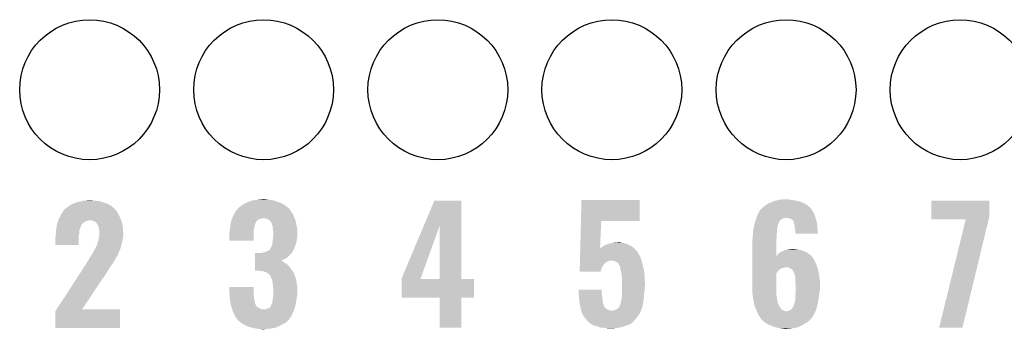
# Model space of a CAD drawing. Extents: x -1.3 to 24.2, y -3.9 to 39.2.
# Tile 24 of 34: x 7.1 to 15.6, y 21.1 to 23.8. Entities that reach past the tile are written whole.
import ezdxf

# ---------------------------------------------------------------- set-up
doc = ezdxf.new("R2010")
doc.units = 0
doc.layers.get('0').update_dxf_attribs({"linetype": 'CONTINUOUS'})
doc.layers.add('COMPASS_9_CLICK_V101_GTO', color=14, linetype='CONTINUOUS')
doc.layers.add('COMPASS_9_CLICK_V101_GTS', color=12, linetype='CONTINUOUS')

# ---------------------------------------------------------------- blocks, each defined once
blk = doc.blocks.new('ROUND_27')
blk.add_circle((0, 0), 0.602)

msp = doc.modelspace()

# ---------------------------------------------------------------- linework, layer by layer
at = {"layer": 'COMPASS_9_CLICK_V101_GTO'}
for points in [[(7.543802, 22.21484), (7.574282, 22.225), (7.825742, 22.21484), (7.79526, 22.225)], [(7.574282, 22.225), (7.581902, 22.22754), (7.79526, 22.225), (7.787006, 22.22754)], [(7.581902, 22.22754), (7.618096, 22.23516), (7.787006, 22.22754), (7.762242, 22.23516)], [(7.618096, 22.23516), (7.630162, 22.2377), (7.762242, 22.23516), (7.73176, 22.2377)], [(7.630162, 22.2377), (7.65556, 22.24024), (7.73176, 22.2377), (7.706358, 22.24024)], [(7.65556, 22.24024), (7.680958, 22.24278), (7.706358, 22.24024), (7.693662, 22.24278)], [(9.016998, 22.21484), (9.02919, 22.21992), (9.336316, 22.21484), (9.326882, 22.21992)], [(9.02919, 22.21992), (9.04748, 22.22754), (9.326882, 22.21992), (9.305546, 22.22754)], [(9.04748, 22.22754), (9.061704, 22.23262), (9.305546, 22.22754), (9.29132, 22.23262)], [(9.061704, 22.23262), (9.083042, 22.24024), (9.29132, 22.23262), (9.266558, 22.24024)], [(9.083042, 22.24024), (9.09828, 22.24278), (9.266558, 22.24024), (9.258302, 22.24278)], [(9.09828, 22.24278), (9.128758, 22.24786), (9.258302, 22.24278), (9.22528, 22.24786)], [(9.128758, 22.24786), (9.15289, 22.2504), (9.22528, 22.24786), (9.199882, 22.2504)], [(9.15289, 22.2504), (9.177022, 22.25294), (9.199882, 22.2504), (9.189722, 22.25294)], [(10.560126, 22.024208), (10.650226, 22.237676), (10.883908, 22.024208), (10.8839, 22.237676)], [(10.650226, 22.237676), (10.650238, 22.2377), (10.8839, 22.237676), (10.650238, 22.2377)], [(11.913242, 22.06498), (11.917702, 22.245296), (12.418036, 22.06498), (12.41806, 22.245296)], [(11.917702, 22.245296), (11.917704, 22.24532), (12.41806, 22.245296), (11.917704, 22.24532)], [(13.533116, 22.21738), (13.53989, 22.21992), (13.83248, 22.21738), (13.827762, 22.21992)], [(13.53989, 22.21992), (13.55344, 22.225), (13.827762, 22.21992), (13.814552, 22.225)], [(13.55344, 22.225), (13.568674, 22.232618), (13.814552, 22.225), (13.794742, 22.232618)], [(13.568674, 22.232618), (13.573762, 22.235162), (13.794742, 22.232618), (13.782874, 22.235162)], [(13.573762, 22.235162), (13.596616, 22.24024), (13.782874, 22.235162), (13.75918, 22.24024)], [(13.596616, 22.24024), (13.61948, 22.24532), (13.75918, 22.24024), (13.72616, 22.24532)], [(13.61948, 22.24532), (13.647422, 22.2504), (13.72616, 22.24532), (13.700762, 22.2504)], [(14.930122, 22.100538), (14.930142, 22.237676), (15.4305, 22.100538), (15.4305, 22.237676)], [(14.930142, 22.237676), (14.930144, 22.2377), (15.4305, 22.237676), (14.930144, 22.2377)], [(7.434582, 22.11832), (7.447644, 22.13864), (7.931912, 22.11832), (7.91972, 22.13864)], [(7.447644, 22.13864), (7.457442, 22.153882), (7.91972, 22.13864), (7.911012, 22.153882)], [(7.457442, 22.153882), (7.459974, 22.156416), (7.911012, 22.153882), (7.909562, 22.156416)], [(7.459974, 22.156416), (7.46252, 22.158962), (7.909562, 22.156416), (7.906172, 22.158962)], [(7.46252, 22.158962), (7.466332, 22.164042), (7.906172, 22.158962), (7.899404, 22.164042)], [(7.466332, 22.164042), (7.470138, 22.169116), (7.899404, 22.164042), (7.896862, 22.169116)], [(7.470138, 22.169116), (7.470144, 22.169122), (7.896862, 22.169116), (7.896856, 22.169122)], [(7.470144, 22.169122), (7.49046, 22.18182), (7.896856, 22.169122), (7.881618, 22.18182)], [(7.49046, 22.18182), (7.50679, 22.19452), (7.881618, 22.18182), (7.866376, 22.19452)], [(7.50679, 22.19452), (7.513322, 22.1996), (7.866376, 22.19452), (7.856944, 22.1996)], [(7.513322, 22.1996), (7.538722, 22.2123), (7.856944, 22.1996), (7.833362, 22.2123)], [(7.538722, 22.2123), (7.543802, 22.21484), (7.833362, 22.2123), (7.825742, 22.21484)], [(8.924108, 22.120862), (8.93572, 22.14118), (9.43356, 22.120862), (9.420014, 22.14118)], [(8.93572, 22.14118), (8.937674, 22.14372), (9.420014, 22.14118), (9.41832, 22.14372)], [(8.937674, 22.14372), (8.953304, 22.164038), (9.41832, 22.14372), (9.40562, 22.164038)], [(8.953304, 22.164038), (8.961122, 22.1742), (9.40562, 22.164038), (9.395458, 22.1742)], [(8.961122, 22.1742), (8.96366, 22.176738), (9.395458, 22.1742), (9.39292, 22.176738)], [(8.96366, 22.176738), (8.966202, 22.17928), (9.39292, 22.176738), (9.389616, 22.17928)], [(8.966202, 22.17928), (8.97636, 22.1869), (9.389616, 22.17928), (9.37971, 22.1869)], [(8.97636, 22.1869), (8.991602, 22.199602), (9.37971, 22.1869), (9.363198, 22.199602)], [(8.991602, 22.199602), (8.99583, 22.20214), (9.363198, 22.199602), (9.359898, 22.20214)], [(8.99583, 22.20214), (9.016998, 22.21484), (9.359898, 22.20214), (9.336316, 22.21484)], [(13.44041, 22.128482), (13.450568, 22.1488), (13.92174, 22.128482), (13.90904, 22.1488)], [(13.450568, 22.1488), (13.45184, 22.151344), (13.90904, 22.1488), (13.907588, 22.151344)], [(13.45184, 22.151344), (13.451846, 22.153886), (13.907588, 22.151344), (13.906134, 22.153886)], [(13.451846, 22.153886), (13.464538, 22.166578), (13.906134, 22.153886), (13.898882, 22.166578)], [(13.464538, 22.166578), (13.47724, 22.17928), (13.898882, 22.166578), (13.88618, 22.17928)], [(13.47724, 22.17928), (13.48232, 22.18436), (13.88618, 22.17928), (13.880536, 22.18436)], [(13.48232, 22.18436), (13.50518, 22.1996), (13.880536, 22.18436), (13.8636, 22.1996)], [(13.50518, 22.1996), (13.509166, 22.202138), (13.8636, 22.1996), (13.860778, 22.202138)], [(13.509166, 22.202138), (13.533116, 22.21738), (13.860778, 22.202138), (13.83248, 22.21738)], [(7.402352, 22.039578), (7.408702, 22.059898), (7.617458, 22.039578), (7.642856, 22.059898)], [(7.408702, 22.059898), (7.409496, 22.06244), (7.642856, 22.059898), (7.655558, 22.06244)], [(7.409496, 22.06244), (7.411084, 22.067518), (7.655558, 22.06244), (7.668258, 22.067518)], [(7.411084, 22.067518), (7.411878, 22.07006), (7.668258, 22.067518), (7.678418, 22.07006)], [(7.411878, 22.07006), (7.41426, 22.07768), (7.95274, 22.07006), (7.9502, 22.07768)], [(7.41426, 22.07768), (7.418068, 22.085298), (7.9502, 22.07768), (7.94766, 22.085298)], [(7.418068, 22.085298), (7.43204, 22.113238), (7.94766, 22.085298), (7.93496, 22.113238)], [(7.43204, 22.113238), (7.434582, 22.11832), (7.93496, 22.113238), (7.931912, 22.11832)], [(7.711438, 22.06498), (7.686038, 22.07006), (7.954434, 22.06498), (7.95274, 22.07006)], [(7.729216, 22.057362), (7.711438, 22.06498), (7.956972, 22.057362), (7.954434, 22.06498)], [(7.739382, 22.047202), (7.729216, 22.057362), (7.96036, 22.047202), (7.956972, 22.057362)], [(8.8978, 22.047196), (8.898346, 22.049738), (9.110978, 22.047196), (9.11098, 22.049738)], [(8.898346, 22.049738), (8.901066, 22.062436), (9.11098, 22.049738), (9.118598, 22.062436)], [(8.901066, 22.062436), (8.902702, 22.07006), (9.118598, 22.062436), (9.12876, 22.07006)], [(8.902702, 22.07006), (8.905422, 22.077678), (9.12876, 22.07006), (9.138918, 22.077678)], [(8.905422, 22.077678), (8.907236, 22.08276), (9.138918, 22.077678), (9.15162, 22.08276)], [(8.907236, 22.08276), (8.908142, 22.0853), (9.15162, 22.08276), (9.159242, 22.0853)], [(8.908142, 22.0853), (8.90905, 22.08784), (9.159242, 22.0853), (9.169398, 22.08784)], [(8.90905, 22.08784), (8.909956, 22.09038), (9.447108, 22.08784), (9.44626, 22.09038)], [(8.909956, 22.09038), (8.9154, 22.105622), (9.44626, 22.09038), (9.43991, 22.105622)], [(8.9154, 22.105622), (8.924108, 22.120862), (9.43991, 22.105622), (9.43356, 22.120862)], [(9.1948, 22.0853), (9.177018, 22.08784), (9.447954, 22.0853), (9.447108, 22.08784)], [(9.207498, 22.08276), (9.1948, 22.0853), (9.4488, 22.08276), (9.447954, 22.0853)], [(9.220202, 22.07768), (9.207498, 22.08276), (9.450494, 22.07768), (9.4488, 22.08276)], [(9.230358, 22.07006), (9.220202, 22.07768), (9.453034, 22.07006), (9.450494, 22.07768)], [(9.245594, 22.054826), (9.230358, 22.07006), (9.458112, 22.054826), (9.453034, 22.07006)], [(9.2456, 22.052284), (9.245594, 22.054826), (9.45896, 22.052284), (9.458112, 22.054826)], [(9.245604, 22.052278), (9.2456, 22.052284), (9.45896, 22.052278), (9.45896, 22.052284)], [(9.25068, 22.03958), (9.245604, 22.052278), (9.461342, 22.03958), (9.45896, 22.052278)], [(11.907464, 21.8313), (11.913242, 22.064956), (12.07785, 21.8313), (12.08786, 22.064956)], [(11.913242, 22.064956), (11.913242, 22.06498), (12.08786, 22.064956), (12.418036, 22.06498)], [(13.410634, 22.0472), (13.41275, 22.054818), (13.61694, 22.0472), (13.61948, 22.054818)], [(13.41275, 22.054818), (13.414162, 22.059896), (13.61948, 22.054818), (13.622018, 22.059896)], [(13.414162, 22.059896), (13.415574, 22.064982), (13.622018, 22.059896), (13.627098, 22.064982)], [(13.415574, 22.064982), (13.41628, 22.06752), (13.627098, 22.064982), (13.628368, 22.06752)], [(13.41628, 22.06752), (13.417174, 22.070056), (13.628368, 22.06752), (13.629638, 22.070056)], [(13.417174, 22.070056), (13.421658, 22.082758), (13.629638, 22.070056), (13.644878, 22.082758)], [(13.421658, 22.082758), (13.42345, 22.08784), (13.644878, 22.082758), (13.66266, 22.08784)], [(13.42345, 22.08784), (13.424348, 22.09038), (13.66266, 22.08784), (13.675358, 22.09038)], [(13.424348, 22.09038), (13.427036, 22.098), (13.934246, 22.09038), (13.9319, 22.098)], [(13.427036, 22.098), (13.43152, 22.1107), (13.9319, 22.098), (13.927668, 22.1107)], [(13.43152, 22.1107), (13.44041, 22.128482), (13.927668, 22.1107), (13.92174, 22.128482)], [(13.69822, 22.08784), (13.682978, 22.09038), (13.935028, 22.08784), (13.934246, 22.09038)], [(13.71092, 22.0853), (13.69822, 22.08784), (13.935808, 22.0853), (13.935028, 22.08784)], [(13.72108, 22.082762), (13.71092, 22.0853), (13.93659, 22.082762), (13.935808, 22.0853)], [(13.731238, 22.07514), (13.72108, 22.082762), (13.938934, 22.07514), (13.93659, 22.082762)], [(13.7414, 22.06498), (13.731238, 22.07514), (13.94206, 22.06498), (13.938934, 22.07514)], [(13.743934, 22.062446), (13.7414, 22.06498), (13.942508, 22.062446), (13.94206, 22.06498)], [(13.74394, 22.059902), (13.743934, 22.062446), (13.942958, 22.059902), (13.942508, 22.062446)], [(13.74648, 22.047202), (13.74394, 22.059902), (13.945198, 22.047202), (13.942958, 22.059902)], [(14.93012, 22.077704), (14.930122, 22.100538), (15.424958, 22.077704), (15.4305, 22.100538)], [(15.22727, 22.07768), (14.93012, 22.077704), (15.424952, 22.07768), (15.424958, 22.077704)], [(14.998706, 21.148068), (15.22727, 22.07768), (15.199346, 21.148068), (15.424952, 22.07768)], [(7.3914, 21.963378), (7.392488, 21.978618), (7.59206, 21.963378), (7.59206, 21.978618)], [(7.392488, 21.978618), (7.393758, 21.9964), (7.59206, 21.978618), (7.597138, 21.9964)], [(7.393758, 21.9964), (7.39394, 21.998942), (7.597138, 21.9964), (7.598154, 21.998942)], [(7.39394, 21.998942), (7.39597, 22.0091), (7.598154, 21.998942), (7.60222, 22.0091)], [(7.39597, 22.0091), (7.397494, 22.016718), (7.60222, 22.0091), (7.60476, 22.016718)], [(7.397494, 22.016718), (7.39851, 22.021796), (7.60476, 22.016718), (7.607298, 22.021796)], [(7.39851, 22.021796), (7.399018, 22.024338), (7.607298, 22.021796), (7.6073, 22.024338)], [(7.399018, 22.024338), (7.40156, 22.037042), (7.6073, 22.024338), (7.615766, 22.037042)], [(7.40156, 22.037042), (7.402352, 22.039578), (7.615766, 22.037042), (7.617458, 22.039578)], [(7.73939, 22.047198), (7.739382, 22.047202), (7.96036, 22.047198), (7.96036, 22.047202)], [(7.744444, 22.044666), (7.73939, 22.047198), (7.960836, 22.044666), (7.96036, 22.047198)], [(7.74446, 22.042124), (7.744444, 22.044666), (7.961312, 22.042124), (7.960836, 22.044666)], [(7.74954, 22.03196), (7.74446, 22.042124), (7.963218, 22.03196), (7.961312, 22.042124)], [(7.757158, 22.019262), (7.74954, 22.03196), (7.9656, 22.019262), (7.963218, 22.03196)], [(7.75947, 22.00656), (7.757158, 22.019262), (7.96798, 22.00656), (7.9656, 22.019262)], [(7.76224, 21.99132), (7.75947, 22.00656), (7.968784, 21.99132), (7.96798, 22.00656)], [(7.76478, 21.981162), (7.76224, 21.99132), (7.969318, 21.981162), (7.968784, 21.99132)], [(7.76478, 21.958302), (7.76478, 21.981162), (7.97052, 21.958302), (7.969318, 21.981162)], [(8.88492, 21.965922), (8.885554, 21.968458), (9.093198, 21.965922), (9.0932, 21.968458)], [(8.88492, 21.894824), (8.88492, 21.965922), (9.093176, 21.894824), (9.093198, 21.965922)], [(8.885554, 21.968458), (8.88746, 21.976082), (9.0932, 21.968458), (9.094152, 21.976082)], [(8.88746, 21.988782), (8.89, 22.00148), (9.09574, 21.988782), (9.097554, 22.00148)], [(8.88746, 21.98878), (8.88746, 21.988782), (9.09574, 21.98878), (9.09574, 21.988782)], [(8.88746, 21.976082), (8.88746, 21.98878), (9.094152, 21.976082), (9.09574, 21.98878)], [(8.89, 22.00148), (8.89078, 22.006558), (9.097554, 22.00148), (9.09828, 22.006558)], [(8.89078, 22.006558), (8.893126, 22.0218), (9.09828, 22.006558), (9.103358, 22.0218)], [(8.893126, 22.0218), (8.895078, 22.034498), (9.103358, 22.0218), (9.1059, 22.034498)], [(8.895078, 22.034498), (8.89508, 22.0345), (9.1059, 22.034498), (9.1059, 22.0345)], [(8.89508, 22.0345), (8.896712, 22.042118), (9.1059, 22.0345), (9.10844, 22.042118)], [(8.896712, 22.042118), (8.8978, 22.047196), (9.10844, 22.042118), (9.110978, 22.047196)], [(9.255758, 22.024342), (9.25068, 22.03958), (9.4642, 22.024342), (9.461342, 22.03958)], [(9.257574, 22.011642), (9.255758, 22.024342), (9.46658, 22.011642), (9.4642, 22.024342)], [(9.26084, 21.98878), (9.257574, 22.011642), (9.468868, 21.98878), (9.46658, 22.011642)], [(9.26338, 21.973542), (9.26084, 21.98878), (9.47039, 21.973542), (9.468868, 21.98878)], [(9.26338, 21.960842), (9.26338, 21.973542), (9.47166, 21.960842), (9.47039, 21.973542)], [(10.368282, 21.569684), (10.560126, 22.024208), (10.532666, 21.569684), (10.695898, 22.024208)], [(10.695916, 21.5646), (10.695898, 22.024208), (10.883924, 21.5646), (10.883908, 22.024208)], [(13.394212, 21.950678), (13.395482, 21.971), (13.59916, 21.950678), (13.6017, 21.971)], [(13.395482, 21.971), (13.39596, 21.978622), (13.6017, 21.971), (13.6017, 21.978622)], [(13.39596, 21.978622), (13.396854, 21.983698), (13.6017, 21.978622), (13.6017, 21.983698)], [(13.396854, 21.983698), (13.399096, 21.996398), (13.6017, 21.983698), (13.60424, 21.996398)], [(13.399096, 21.996398), (13.40044, 22.004018), (13.60424, 21.996398), (13.60424, 22.004018)], [(13.40044, 22.004018), (13.403578, 22.021796), (13.60424, 22.004018), (13.60678, 22.021796)], [(13.403578, 22.021796), (13.40358, 22.0218), (13.60678, 22.021796), (13.60678, 22.0218)], [(13.40358, 22.0218), (13.410634, 22.0472), (13.60678, 22.0218), (13.61694, 22.0472)], [(13.751558, 22.031962), (13.74648, 22.047202), (13.947888, 22.031962), (13.945198, 22.047202)], [(13.753012, 22.0218), (13.751558, 22.031962), (13.94968, 22.0218), (13.947888, 22.031962)], [(13.75664, 21.9964), (13.753012, 22.0218), (13.951018, 21.9964), (13.94968, 22.0218)], [(13.75918, 21.981162), (13.75664, 21.9964), (13.95182, 21.981162), (13.951018, 21.9964)], [(13.75918, 21.97354), (13.75918, 21.981162), (13.95222, 21.97354), (13.95182, 21.981162)], [(13.75918, 21.955784), (13.75918, 21.97354), (13.95473, 21.955784), (13.95222, 21.97354)], [(7.38632, 21.925282), (7.388224, 21.932898), (7.586976, 21.925282), (7.58698, 21.932898)], [(7.38632, 21.856724), (7.38632, 21.925282), (7.586956, 21.856724), (7.586976, 21.925282)], [(7.388224, 21.932898), (7.38886, 21.935442), (7.58698, 21.932898), (7.587488, 21.935442)], [(7.38886, 21.948142), (7.390552, 21.958298), (7.590028, 21.948142), (7.59206, 21.958298)], [(7.38886, 21.935442), (7.38886, 21.948142), (7.587488, 21.935442), (7.590028, 21.948142)], [(7.390552, 21.958298), (7.3914, 21.963378), (7.59206, 21.958298), (7.59206, 21.963378)], [(7.747, 21.866858), (7.75716, 21.897342), (7.956548, 21.866858), (7.96417, 21.897342)], [(7.75716, 21.897342), (7.757794, 21.90242), (7.96417, 21.897342), (7.96544, 21.90242)], [(7.757794, 21.90242), (7.7597, 21.91766), (7.96544, 21.90242), (7.967616, 21.91766)], [(7.7597, 21.91766), (7.760334, 21.9202), (7.967616, 21.91766), (7.96798, 21.9202)], [(7.760334, 21.9202), (7.763508, 21.932898), (7.96798, 21.9202), (7.97052, 21.932898)], [(7.763508, 21.932898), (7.76478, 21.937982), (7.97052, 21.932898), (7.97052, 21.937982)], [(7.76478, 21.937982), (7.76478, 21.958302), (7.97052, 21.937982), (7.97052, 21.958302)], [(9.093176, 21.8948), (8.88492, 21.894824), (9.093176, 21.8948), (9.093176, 21.894824)], [(9.256606, 21.87956), (9.2583, 21.8948), (9.4615, 21.87956), (9.464546, 21.8948)], [(9.2583, 21.8948), (9.259316, 21.904962), (9.464546, 21.8948), (9.46658, 21.904962)], [(9.259316, 21.904962), (9.26084, 21.9202), (9.46658, 21.904962), (9.468484, 21.9202)], [(9.26084, 21.9202), (9.262956, 21.9456), (9.468484, 21.9202), (9.47166, 21.9456)], [(9.262956, 21.9456), (9.26338, 21.950678), (9.47166, 21.9456), (9.47166, 21.950678)], [(9.26338, 21.950678), (9.26338, 21.960842), (9.47166, 21.950678), (9.47166, 21.960842)], [(13.38834, 21.894802), (13.389864, 21.902422), (13.596622, 21.894802), (13.59662, 21.902422)], [(13.38834, 21.762738), (13.38834, 21.894802), (13.596652, 21.762738), (13.596622, 21.894802)], [(13.389864, 21.902422), (13.39088, 21.907502), (13.59662, 21.902422), (13.597128, 21.907502)], [(13.39088, 21.9202), (13.391968, 21.92782), (13.598396, 21.9202), (13.59916, 21.92782)], [(13.39088, 21.907502), (13.39088, 21.9202), (13.597128, 21.907502), (13.598396, 21.9202)], [(13.391968, 21.92782), (13.39342, 21.93798), (13.59916, 21.92782), (13.59916, 21.93798)], [(13.39342, 21.93798), (13.394212, 21.950678), (13.59916, 21.93798), (13.59916, 21.950678)], [(13.954732, 21.95576), (13.75918, 21.955784), (13.954732, 21.95576), (13.95473, 21.955784)], [(7.586956, 21.8567), (7.38632, 21.856724), (7.586956, 21.8567), (7.586956, 21.856724)], [(7.700008, 21.77542), (7.719058, 21.8059), (7.9248, 21.77542), (7.9375, 21.8059)], [(7.719058, 21.8059), (7.71906, 21.805902), (7.9375, 21.8059), (7.9375, 21.805902)], [(7.71906, 21.805902), (7.725832, 21.821138), (7.9375, 21.805902), (7.94512, 21.821138)], [(7.725832, 21.821138), (7.72922, 21.82876), (7.94512, 21.821138), (7.947026, 21.82876)], [(7.72922, 21.82876), (7.73067, 21.8313), (7.947026, 21.82876), (7.947662, 21.8313)], [(7.73067, 21.8313), (7.735026, 21.838918), (7.947662, 21.8313), (7.950198, 21.838918)], [(7.735026, 21.838918), (7.736478, 21.841458), (7.950198, 21.838918), (7.9502, 21.841458)], [(7.736478, 21.841458), (7.739382, 21.846538), (7.9502, 21.841458), (7.951468, 21.846538)], [(7.739382, 21.846538), (7.74192, 21.849084), (7.951468, 21.846538), (7.952106, 21.849084)], [(7.74192, 21.849084), (7.744458, 21.8567), (7.952106, 21.849084), (7.95401, 21.8567)], [(7.744458, 21.8567), (7.747, 21.866858), (7.95401, 21.8567), (7.956548, 21.866858)], [(9.179562, 21.793202), (9.20237, 21.800804), (9.424668, 21.793202), (9.428474, 21.800804)], [(9.20237, 21.800804), (9.202418, 21.80082), (9.428474, 21.800804), (9.431004, 21.80082)], [(9.202418, 21.80082), (9.21004, 21.80336), (9.431004, 21.80082), (9.432274, 21.80336)], [(9.21004, 21.80336), (9.22528, 21.810984), (9.432274, 21.80336), (9.436092, 21.810984)], [(9.22528, 21.810984), (9.23544, 21.82368), (9.436092, 21.810984), (9.442448, 21.82368)], [(9.23544, 21.82368), (9.237978, 21.82622), (9.442448, 21.82368), (9.44372, 21.82622)], [(9.237978, 21.82622), (9.237982, 21.826224), (9.44372, 21.82622), (9.44372, 21.826224)], [(9.237982, 21.826224), (9.2456, 21.84146), (9.44372, 21.826224), (9.449262, 21.84146)], [(9.2456, 21.84146), (9.250682, 21.85416), (9.449262, 21.84146), (9.453882, 21.85416)], [(9.250682, 21.85416), (9.25576, 21.871942), (9.453882, 21.85416), (9.459214, 21.871942)], [(9.25576, 21.871942), (9.256606, 21.87956), (9.459214, 21.871942), (9.4615, 21.87956)], [(11.906396, 21.78812), (11.906836, 21.805898), (12.40536, 21.78812), (12.395202, 21.805898)], [(11.906836, 21.805898), (11.90715, 21.8186), (12.395202, 21.805898), (12.3825, 21.8186)], [(11.90715, 21.8186), (11.90734, 21.826274), (12.3825, 21.8186), (12.373972, 21.826274)], [(11.90734, 21.826274), (11.9074, 21.828758), (12.075164, 21.826274), (12.075182, 21.828758)], [(11.9074, 21.828758), (11.907402, 21.828804), (12.371212, 21.828758), (12.371162, 21.828804)], [(11.907402, 21.828804), (11.907464, 21.8313), (12.077744, 21.828804), (12.080242, 21.8313)], [(12.075164, 21.826274), (12.077646, 21.828756), (12.373972, 21.826274), (12.371214, 21.828756)], [(12.077646, 21.828756), (12.075182, 21.828758), (12.371214, 21.828756), (12.371212, 21.828758)], [(12.077744, 21.828804), (12.07785, 21.8313), (12.371162, 21.828804), (12.368388, 21.8313)], [(12.080242, 21.8313), (12.090402, 21.83892), (12.368388, 21.8313), (12.35992, 21.83892)], [(12.090402, 21.83892), (12.095474, 21.841458), (12.35992, 21.83892), (12.357098, 21.841458)], [(12.095474, 21.841458), (12.100558, 21.844002), (12.357098, 21.841458), (12.352436, 21.844002)], [(12.100558, 21.844002), (12.11072, 21.85162), (12.352436, 21.844002), (12.338472, 21.85162)], [(12.11072, 21.85162), (12.125962, 21.8567), (12.338472, 21.85162), (12.32916, 21.8567)], [(12.125962, 21.8567), (12.138662, 21.86432), (12.32916, 21.8567), (12.31392, 21.86432)], [(12.138662, 21.86432), (12.141202, 21.864322), (12.31392, 21.86432), (12.313916, 21.864322)], [(12.141202, 21.864322), (12.156434, 21.869398), (12.313916, 21.864322), (12.303762, 21.869398)], [(12.156434, 21.869398), (12.156442, 21.8694), (12.303762, 21.869398), (12.303754, 21.8694)], [(12.156442, 21.8694), (12.16914, 21.87194), (12.303754, 21.8694), (12.291056, 21.87194)], [(12.16914, 21.87194), (12.18438, 21.87448), (12.291056, 21.87194), (12.278358, 21.87448)], [(12.18438, 21.87448), (12.20216, 21.87702), (12.278358, 21.87448), (12.258042, 21.87702)], [(12.20216, 21.87702), (12.240228, 21.879558), (12.258042, 21.87702), (12.250422, 21.879558)], [(12.240228, 21.879558), (12.240258, 21.87956), (12.250422, 21.879558), (12.240258, 21.87956)], [(13.627104, 21.793202), (13.647422, 21.80336), (13.855694, 21.793202), (13.83538, 21.80336)], [(13.647422, 21.80336), (13.652504, 21.8059), (13.83538, 21.80336), (13.82903, 21.8059)], [(13.652504, 21.8059), (13.655044, 21.805902), (13.82903, 21.8059), (13.829026, 21.805902)], [(13.655044, 21.805902), (13.660122, 21.808442), (13.829026, 21.805902), (13.822674, 21.808442)], [(13.660122, 21.808442), (13.667734, 21.813518), (13.822674, 21.808442), (13.809982, 21.813518)], [(13.667734, 21.813518), (13.66774, 21.813522), (13.809982, 21.813518), (13.809962, 21.813522)], [(13.66774, 21.813522), (13.6779, 21.81606), (13.809962, 21.813522), (13.796006, 21.81606)], [(13.6779, 21.81606), (13.693138, 21.8186), (13.796006, 21.81606), (13.78204, 21.8186)], [(13.693138, 21.8186), (13.708378, 21.82114), (13.78204, 21.8186), (13.759182, 21.82114)], [(13.708378, 21.82114), (13.741372, 21.823678), (13.759182, 21.82114), (13.751562, 21.823678)], [(13.741372, 21.823678), (13.741398, 21.82368), (13.751562, 21.823678), (13.741398, 21.82368)], [(7.659624, 21.709382), (7.66572, 21.71954), (7.886702, 21.709382), (7.893474, 21.71954)], [(7.66572, 21.71954), (7.668262, 21.724622), (7.893474, 21.71954), (7.896862, 21.724622)], [(7.668262, 21.724622), (7.673336, 21.732236), (7.896862, 21.724622), (7.901938, 21.732236)], [(7.673336, 21.732236), (7.67334, 21.732242), (7.901938, 21.732236), (7.90194, 21.732242)], [(7.67334, 21.732242), (7.677148, 21.739856), (7.90194, 21.732242), (7.90448, 21.739856)], [(7.677148, 21.739856), (7.678422, 21.742402), (7.90448, 21.739856), (7.907018, 21.742402)], [(7.678422, 21.742402), (7.680962, 21.747478), (7.907018, 21.742402), (7.90975, 21.747478)], [(7.680962, 21.747478), (7.69366, 21.76526), (7.90975, 21.747478), (7.919328, 21.76526)], [(7.69366, 21.76526), (7.700008, 21.77542), (7.919328, 21.76526), (7.9248, 21.77542)], [(9.10591, 21.71192), (9.105912, 21.72208), (9.35228, 21.71192), (9.33704, 21.72208)], [(9.10591, 21.704298), (9.10591, 21.71192), (9.362442, 21.704298), (9.35228, 21.71192)], [(9.105912, 21.72462), (9.105914, 21.73224), (9.33209, 21.72462), (9.35228, 21.73224)], [(9.105912, 21.724614), (9.105912, 21.72462), (9.334506, 21.724614), (9.33209, 21.72462)], [(9.105912, 21.72208), (9.105912, 21.724614), (9.33704, 21.72208), (9.334506, 21.724614)], [(9.105914, 21.73224), (9.105916, 21.7424), (9.35228, 21.73224), (9.372598, 21.7424)], [(9.105916, 21.7424), (9.105918, 21.7551), (9.372598, 21.7424), (9.39038, 21.7551)], [(9.105918, 21.7551), (9.105922, 21.7805), (9.39038, 21.7551), (9.415778, 21.7805)], [(9.105922, 21.7805), (9.105924, 21.78812), (9.415778, 21.7805), (9.42149, 21.78812)], [(9.151622, 21.78812), (9.16432, 21.79066), (9.42149, 21.78812), (9.423396, 21.79066)], [(9.16432, 21.79066), (9.16433, 21.790662), (9.423396, 21.79066), (9.423398, 21.790662)], [(9.16433, 21.790662), (9.179562, 21.793202), (9.423398, 21.790662), (9.424668, 21.793202)], [(11.90426, 21.701758), (11.904512, 21.711918), (12.120878, 21.701758), (12.136118, 21.711918)], [(11.904512, 21.711918), (11.9047, 21.719538), (12.136118, 21.711918), (12.151358, 21.719538)], [(11.9047, 21.719538), (11.904762, 21.72208), (12.151358, 21.719538), (12.164058, 21.72208)], [(11.904762, 21.72208), (11.904826, 21.724618), (12.164058, 21.72208), (12.171678, 21.724618)], [(11.904826, 21.72462), (11.905516, 21.752558), (12.434992, 21.72462), (12.42568, 21.752558)], [(11.904826, 21.724618), (11.904826, 21.72462), (12.171678, 21.724618), (12.174218, 21.72462)], [(11.905516, 21.752558), (11.905956, 21.77034), (12.42568, 21.752558), (12.41552, 21.77034)], [(11.905956, 21.77034), (11.90627, 21.783042), (12.41552, 21.77034), (12.4079, 21.783042)], [(11.90627, 21.783042), (11.906396, 21.78812), (12.4079, 21.783042), (12.40536, 21.78812)], [(12.191998, 21.72208), (12.174218, 21.72462), (12.435838, 21.72208), (12.434992, 21.72462)], [(12.209782, 21.717002), (12.191998, 21.72208), (12.437012, 21.717002), (12.435838, 21.72208)], [(12.222478, 21.709382), (12.209782, 21.717002), (12.43877, 21.709382), (12.437012, 21.717002)], [(13.38834, 21.739858), (13.38834, 21.762738), (13.916662, 21.739858), (13.897942, 21.762738)], [(13.38834, 21.7043), (13.38834, 21.739858), (13.93444, 21.7043), (13.916662, 21.739858)], [(13.596652, 21.762738), (13.6017, 21.765266), (13.897942, 21.762738), (13.895874, 21.765266)], [(13.6017, 21.765266), (13.60322, 21.767798), (13.895874, 21.765266), (13.893802, 21.767798)], [(13.60322, 21.767798), (13.609322, 21.777962), (13.893802, 21.767798), (13.879826, 21.777962)], [(13.609322, 21.777962), (13.62117, 21.788118), (13.879826, 21.777962), (13.865858, 21.788118)], [(13.62117, 21.788118), (13.627104, 21.793202), (13.865858, 21.788118), (13.855694, 21.793202)], [(7.6026, 21.62048), (7.620762, 21.64842), (7.82828, 21.62048), (7.84606, 21.64842)], [(7.620762, 21.64842), (7.63727, 21.673818), (7.84606, 21.64842), (7.861298, 21.673818)], [(7.63727, 21.673818), (7.64883, 21.691602), (7.861298, 21.673818), (7.87654, 21.691602)], [(7.64883, 21.691602), (7.65048, 21.69414), (7.87654, 21.691602), (7.87799, 21.69414)], [(7.65048, 21.69414), (7.659624, 21.709382), (7.87799, 21.69414), (7.886702, 21.709382)], [(9.1059, 21.63826), (9.105904, 21.67382), (9.42594, 21.63826), (9.40054, 21.67382)], [(9.1059, 21.635744), (9.1059, 21.63826), (9.427514, 21.635744), (9.42594, 21.63826)], [(9.144002, 21.63572), (9.1059, 21.635744), (9.427528, 21.63572), (9.427514, 21.635744)], [(9.105904, 21.67382), (9.105906, 21.68652), (9.40054, 21.67382), (9.38784, 21.68652)], [(9.105906, 21.68652), (9.105908, 21.69668), (9.38784, 21.68652), (9.37514, 21.69668)], [(9.105908, 21.69668), (9.10591, 21.704298), (9.37514, 21.69668), (9.362442, 21.704298)], [(9.169398, 21.63318), (9.144002, 21.63572), (9.429116, 21.63318), (9.427528, 21.63572)], [(9.20496, 21.623022), (9.169398, 21.63318), (9.435466, 21.623022), (9.429116, 21.63318)], [(11.90244, 21.628124), (11.902816, 21.643338), (12.08277, 21.628124), (12.087858, 21.643338)], [(12.082762, 21.6281), (11.90244, 21.628124), (12.082762, 21.6281), (12.08277, 21.628124)], [(11.902816, 21.643338), (11.903192, 21.65858), (12.087858, 21.643338), (12.0904, 21.65858)], [(11.903192, 21.65858), (11.90382, 21.683978), (12.0904, 21.65858), (12.105638, 21.683978)], [(11.90382, 21.683978), (11.90426, 21.701758), (12.105638, 21.683978), (12.120878, 21.701758)], [(12.232638, 21.701762), (12.222478, 21.709382), (12.440528, 21.701762), (12.43877, 21.709382)], [(12.240258, 21.691602), (12.232638, 21.701762), (12.442874, 21.691602), (12.440528, 21.701762)], [(12.241108, 21.68906), (12.240258, 21.691602), (12.44346, 21.68906), (12.442874, 21.691602)], [(12.2428, 21.683984), (12.241108, 21.68906), (12.44487, 21.683984), (12.44346, 21.68906)], [(12.247874, 21.678906), (12.2428, 21.683984), (12.446282, 21.678906), (12.44487, 21.683984)], [(12.24788, 21.676362), (12.247874, 21.678906), (12.446988, 21.676362), (12.446282, 21.678906)], [(12.25522, 21.643338), (12.24788, 21.676362), (12.45616, 21.643338), (12.446988, 21.676362)], [(12.26312, 21.60778), (12.25522, 21.643338), (12.459716, 21.60778), (12.45616, 21.643338)], [(13.38834, 21.678902), (13.38834, 21.7043), (13.9446, 21.678902), (13.93444, 21.7043)], [(13.38834, 21.6662), (13.38834, 21.678902), (13.948834, 21.6662), (13.9446, 21.678902)], [(13.38834, 21.66366), (13.38834, 21.6662), (13.665198, 21.66366), (13.677902, 21.6662)], [(13.38834, 21.658582), (13.38834, 21.66366), (13.64742, 21.658582), (13.665198, 21.66366)], [(13.38834, 21.65096), (13.38834, 21.658582), (13.62964, 21.65096), (13.64742, 21.658582)], [(13.38834, 21.648422), (13.38834, 21.65096), (13.624566, 21.648422), (13.62964, 21.65096)], [(13.38834, 21.6408), (13.38834, 21.648422), (13.61694, 21.6408), (13.624566, 21.648422)], [(13.38834, 21.615406), (13.38834, 21.6408), (13.596624, 21.615406), (13.61694, 21.6408)], [(13.721078, 21.6535), (13.695676, 21.6662), (13.953068, 21.6535), (13.948834, 21.6662)], [(13.72955, 21.648418), (13.721078, 21.6535), (13.95476, 21.648418), (13.953068, 21.6535)], [(13.733782, 21.645878), (13.72955, 21.648418), (13.955238, 21.645878), (13.95476, 21.648418)], [(13.73632, 21.643334), (13.733782, 21.645878), (13.955714, 21.643334), (13.955238, 21.645878)], [(13.736322, 21.640796), (13.73632, 21.643334), (13.95619, 21.640796), (13.955714, 21.643334)], [(13.74648, 21.62302), (13.736322, 21.640796), (13.959524, 21.62302), (13.95619, 21.640796)], [(7.397878, 21.30552), (7.6026, 21.62048), (7.617506, 21.30552), (7.82828, 21.62048)], [(9.21131, 21.617942), (9.20496, 21.623022), (9.43864, 21.617942), (9.435466, 21.623022)], [(9.21766, 21.61286), (9.21131, 21.617942), (9.440674, 21.61286), (9.43864, 21.617942)], [(9.227818, 21.605242), (9.21766, 21.61286), (9.44372, 21.605242), (9.440674, 21.61286)], [(9.2329, 21.59762), (9.227818, 21.605242), (9.44677, 21.59762), (9.44372, 21.605242)], [(9.237978, 21.592538), (9.2329, 21.59762), (9.448802, 21.592538), (9.44677, 21.59762)], [(9.2456, 21.57476), (9.237978, 21.592538), (9.455912, 21.57476), (9.448802, 21.592538)], [(9.248458, 21.567138), (9.2456, 21.57476), (9.45896, 21.567138), (9.455912, 21.57476)], [(9.253218, 21.554442), (9.248458, 21.567138), (9.460914, 21.554442), (9.45896, 21.567138)], [(9.256806, 21.53412), (9.253218, 21.554442), (9.46404, 21.53412), (9.460914, 21.554442)], [(10.36828, 21.564628), (10.368282, 21.569684), (10.530852, 21.564628), (10.532666, 21.569684)], [(10.36828, 21.5646), (10.36828, 21.564628), (10.695916, 21.5646), (10.530852, 21.564628)], [(10.36828, 21.564576), (10.36828, 21.5646), (10.99312, 21.564576), (10.883924, 21.5646)], [(10.36828, 21.404604), (10.36828, 21.564576), (10.993096, 21.404604), (10.99312, 21.564576)], [(12.264644, 21.59254), (12.26312, 21.60778), (12.46124, 21.59254), (12.459716, 21.60778)], [(12.26566, 21.58238), (12.264644, 21.59254), (12.461702, 21.58238), (12.46124, 21.59254)], [(12.26566, 21.53666), (12.26566, 21.58238), (12.46378, 21.53666), (12.461702, 21.58238)], [(13.38834, 21.4884), (13.38834, 21.615406), (13.59662, 21.4884), (13.596624, 21.615406)], [(13.752196, 21.60778), (13.74648, 21.62302), (13.96238, 21.60778), (13.959524, 21.62302)], [(13.7541, 21.602698), (13.752196, 21.60778), (13.963228, 21.602698), (13.96238, 21.60778)], [(13.75664, 21.592538), (13.7541, 21.602698), (13.964922, 21.592538), (13.963228, 21.602698)], [(13.75918, 21.587456), (13.75664, 21.592538), (13.965768, 21.587456), (13.964922, 21.592538)], [(13.75918, 21.562058), (13.75918, 21.587456), (13.97, 21.562058), (13.965768, 21.587456)], [(13.75918, 21.54936), (13.75918, 21.562058), (13.970636, 21.54936), (13.97, 21.562058)], [(13.76172, 21.513802), (13.75918, 21.54936), (13.972414, 21.513802), (13.970636, 21.54936)], [(8.88492, 21.45792), (8.884942, 21.495996), (9.0932, 21.45792), (9.0932, 21.495996)], [(8.88613, 21.43252), (8.88492, 21.45792), (9.0932, 21.43252), (9.0932, 21.45792)], [(8.884942, 21.495996), (8.884944, 21.49602), (9.0932, 21.495996), (8.884944, 21.49602)], [(9.26084, 21.511262), (9.256806, 21.53412), (9.46785, 21.511262), (9.46404, 21.53412)], [(9.26084, 21.503642), (9.26084, 21.511262), (9.46912, 21.503642), (9.46785, 21.511262)], [(9.26084, 21.490942), (9.26084, 21.503642), (9.469968, 21.490942), (9.46912, 21.503642)], [(9.26338, 21.475702), (9.26084, 21.490942), (9.470984, 21.475702), (9.469968, 21.490942)], [(9.26338, 21.465542), (9.26338, 21.475702), (9.47166, 21.465542), (9.470984, 21.475702)], [(9.26338, 21.440138), (9.26338, 21.465542), (9.47166, 21.440138), (9.47166, 21.465542)], [(11.892304, 21.473136), (11.892302, 21.473156), (12.09294, 21.473136), (11.892302, 21.473156)], [(11.894348, 21.44014), (11.892304, 21.473136), (12.09294, 21.44014), (12.09294, 21.473136)], [(12.26566, 21.5138), (12.26566, 21.53666), (12.46378, 21.5138), (12.46378, 21.53666)], [(12.26566, 21.490938), (12.26566, 21.5138), (12.46124, 21.490938), (12.46378, 21.5138)], [(12.26566, 21.463), (12.26566, 21.490938), (12.46124, 21.463), (12.46124, 21.490938)], [(12.26566, 21.42744), (12.26566, 21.463), (12.45616, 21.42744), (12.46124, 21.463)], [(13.39088, 21.43252), (13.38834, 21.4884), (13.59662, 21.43252), (13.59662, 21.4884)], [(13.76172, 21.51126), (13.76172, 21.513802), (13.97254, 21.51126), (13.972414, 21.513802)], [(13.76172, 21.480778), (13.76172, 21.51126), (13.97254, 21.480778), (13.97254, 21.51126)], [(13.76172, 21.4503), (13.76172, 21.480778), (13.96746, 21.4503), (13.97254, 21.480778)], [(8.886978, 21.41474), (8.88613, 21.43252), (9.09574, 21.41474), (9.0932, 21.43252)], [(8.88746, 21.404582), (8.886978, 21.41474), (9.097646, 21.404582), (9.09574, 21.41474)], [(8.892274, 21.3741), (8.88746, 21.404582), (9.10336, 21.3741), (9.097646, 21.404582)], [(8.89508, 21.35632), (8.892274, 21.3741), (9.105902, 21.35632), (9.10336, 21.3741)], [(9.25576, 21.36902), (9.256848, 21.37664), (9.46007, 21.36902), (9.4615, 21.37664)], [(9.256848, 21.37664), (9.2583, 21.3868), (9.4615, 21.37664), (9.463062, 21.3868)], [(9.2583, 21.3868), (9.26084, 21.40712), (9.463062, 21.3868), (9.466188, 21.40712)], [(9.26084, 21.40712), (9.261094, 21.40966), (9.466188, 21.40712), (9.46658, 21.40966)], [(9.261094, 21.40966), (9.262872, 21.42744), (9.46658, 21.40966), (9.46912, 21.42744)], [(9.262872, 21.42744), (9.26338, 21.432518), (9.46912, 21.42744), (9.470134, 21.432518)], [(9.26338, 21.432518), (9.26338, 21.440138), (9.470134, 21.432518), (9.47166, 21.440138)], [(10.695916, 21.40458), (10.36828, 21.404604), (10.993096, 21.40458), (10.993096, 21.404604)], [(10.695918, 21.404556), (10.695916, 21.40458), (10.8839, 21.404556), (10.993096, 21.40458)], [(10.69594, 21.148064), (10.695918, 21.404556), (10.883876, 21.148064), (10.8839, 21.404556)], [(11.89482, 21.43252), (11.894348, 21.44014), (12.093894, 21.43252), (12.09294, 21.44014)], [(11.895798, 21.41982), (11.89482, 21.43252), (12.09548, 21.41982), (12.093894, 21.43252)], [(11.899314, 21.3741), (11.895798, 21.41982), (12.10056, 21.3741), (12.09548, 21.41982)], [(11.8999, 21.36648), (11.899314, 21.3741), (12.101514, 21.36648), (12.10056, 21.3741)], [(12.2555, 21.3614), (12.263118, 21.39188), (12.449264, 21.3614), (12.45362, 21.39188)], [(12.263118, 21.39188), (12.26312, 21.391882), (12.45362, 21.39188), (12.45362, 21.391882)], [(12.26312, 21.399502), (12.26566, 21.412202), (12.454164, 21.399502), (12.45507, 21.412202)], [(12.26312, 21.391882), (12.26312, 21.399502), (12.45362, 21.391882), (12.454164, 21.399502)], [(12.26566, 21.412202), (12.26566, 21.42744), (12.45507, 21.412202), (12.45616, 21.42744)], [(13.391606, 21.427444), (13.39088, 21.43252), (13.59662, 21.427444), (13.59662, 21.43252)], [(13.392694, 21.419822), (13.391606, 21.427444), (13.599158, 21.419822), (13.59662, 21.427444)], [(13.396324, 21.394418), (13.392694, 21.419822), (13.6017, 21.394418), (13.599158, 21.419822)], [(13.3985, 21.37918), (13.396324, 21.394418), (13.604472, 21.37918), (13.6017, 21.394418)], [(13.401488, 21.366482), (13.3985, 21.37918), (13.60678, 21.366482), (13.604472, 21.37918)], [(13.7541, 21.36648), (13.75918, 21.386798), (13.955182, 21.36648), (13.958568, 21.386798)], [(13.75918, 21.412202), (13.76172, 21.44014), (13.962696, 21.412202), (13.96619, 21.44014)], [(13.75918, 21.40966), (13.75918, 21.412202), (13.96238, 21.40966), (13.962696, 21.412202)], [(13.75918, 21.386798), (13.75918, 21.40966), (13.958568, 21.386798), (13.96238, 21.40966)], [(13.76172, 21.44014), (13.76172, 21.4503), (13.96619, 21.44014), (13.96746, 21.4503)], [(7.38632, 21.142984), (7.386324, 21.287744), (7.942556, 21.142984), (7.942576, 21.287744)], [(7.386324, 21.287744), (7.397862, 21.305496), (7.942576, 21.287744), (7.94258, 21.305496)], [(7.397862, 21.305496), (7.397878, 21.30552), (7.94258, 21.305496), (7.617506, 21.30552)], [(8.895082, 21.356318), (8.89508, 21.35632), (9.105902, 21.356318), (9.105902, 21.35632)], [(8.898668, 21.341076), (8.895082, 21.356318), (9.11352, 21.341076), (9.105902, 21.356318)], [(8.899266, 21.338534), (8.898668, 21.341076), (9.113526, 21.338534), (9.11352, 21.341076)], [(8.90285, 21.3233), (8.899266, 21.338534), (9.128762, 21.3233), (9.113526, 21.338534)], [(8.904644, 21.31568), (8.90285, 21.3233), (9.138922, 21.31568), (9.128762, 21.3233)], [(8.90524, 21.313142), (8.904644, 21.31568), (9.143998, 21.313142), (9.138922, 21.31568)], [(8.906218, 21.3106), (8.90524, 21.313142), (9.149082, 21.3106), (9.143998, 21.313142)], [(8.908172, 21.30552), (8.906218, 21.3106), (9.164324, 21.30552), (9.149082, 21.3106)], [(8.91208, 21.29536), (8.908172, 21.30552), (9.44118, 21.29536), (9.444354, 21.30552)], [(8.91794, 21.28012), (8.91208, 21.29536), (9.43451, 21.28012), (9.44118, 21.29536)], [(9.197342, 21.30552), (9.207502, 21.308062), (9.444354, 21.30552), (9.445148, 21.308062)], [(9.207502, 21.308062), (9.2202, 21.31314), (9.445148, 21.308062), (9.446736, 21.31314)], [(9.2202, 21.31314), (9.230358, 21.318222), (9.446736, 21.31314), (9.448324, 21.318222)], [(9.230358, 21.318222), (9.24052, 21.328384), (9.448324, 21.318222), (9.4515, 21.328384)], [(9.24052, 21.328384), (9.243564, 21.335998), (9.4515, 21.328384), (9.45388, 21.335998)], [(9.243564, 21.335998), (9.2456, 21.341084), (9.45388, 21.335998), (9.454832, 21.341084)], [(9.2456, 21.341084), (9.245606, 21.343626), (9.454832, 21.341084), (9.45531, 21.343626)], [(9.245606, 21.343626), (9.248142, 21.346164), (9.45531, 21.343626), (9.455786, 21.346164)], [(9.248142, 21.346164), (9.25322, 21.356322), (9.455786, 21.346164), (9.45769, 21.356322)], [(9.25322, 21.356322), (9.25576, 21.36902), (9.45769, 21.356322), (9.46007, 21.36902)], [(11.902442, 21.353778), (11.8999, 21.36648), (12.103102, 21.353778), (12.101514, 21.36648)], [(11.90498, 21.34108), (11.902442, 21.353778), (12.108542, 21.34108), (12.103102, 21.353778)], [(11.906252, 21.335996), (11.90498, 21.34108), (12.11072, 21.335996), (12.108542, 21.34108)], [(11.906888, 21.333456), (11.906252, 21.335996), (12.110722, 21.333456), (12.11072, 21.335996)], [(11.908156, 21.328382), (11.906888, 21.333456), (12.113262, 21.328382), (12.110722, 21.333456)], [(11.909426, 21.323298), (11.908156, 21.328382), (12.11834, 21.323298), (12.113262, 21.328382)], [(11.91006, 21.320762), (11.909426, 21.323298), (12.120244, 21.320762), (12.11834, 21.323298)], [(11.91006, 21.313138), (11.91006, 21.320762), (12.125962, 21.313138), (12.120244, 21.320762)], [(11.91006, 21.305518), (11.91006, 21.313138), (12.136122, 21.305518), (12.125962, 21.313138)], [(11.91006, 21.302982), (11.91006, 21.305518), (12.14035, 21.302982), (12.136122, 21.305518)], [(11.913448, 21.2979), (11.91006, 21.302982), (12.14882, 21.2979), (12.14035, 21.302982)], [(11.915136, 21.295366), (11.913448, 21.2979), (12.164026, 21.295366), (12.14882, 21.2979)], [(11.91514, 21.29282), (11.915136, 21.295366), (12.179302, 21.29282), (12.164026, 21.295366)], [(11.91514, 21.290284), (11.91514, 21.29282), (12.42949, 21.290284), (12.43076, 21.29282)], [(11.922252, 21.272502), (11.91514, 21.290284), (12.4206, 21.272502), (12.42949, 21.290284)], [(12.179302, 21.29282), (12.186922, 21.292822), (12.43076, 21.29282), (12.43076, 21.292822)], [(12.186922, 21.292822), (12.20216, 21.2979), (12.43076, 21.292822), (12.432452, 21.2979)], [(12.20216, 21.2979), (12.222482, 21.305522), (12.432452, 21.2979), (12.434994, 21.305522)], [(12.222482, 21.305522), (12.226286, 21.308058), (12.434994, 21.305522), (12.43584, 21.308058)], [(12.226286, 21.308058), (12.230102, 21.310602), (12.43584, 21.308058), (12.43711, 21.310602)], [(12.230102, 21.310602), (12.237712, 21.318216), (12.43711, 21.310602), (12.440918, 21.318216)], [(12.237712, 21.318216), (12.24026, 21.320764), (12.440918, 21.318216), (12.440918, 21.320764)], [(12.24026, 21.320764), (12.240262, 21.323298), (12.440918, 21.320764), (12.44092, 21.323298)], [(12.240262, 21.323298), (12.240264, 21.323306), (12.44092, 21.323298), (12.44092, 21.323306)], [(12.240264, 21.323306), (12.250422, 21.33854), (12.44092, 21.323306), (12.444436, 21.33854)], [(12.250422, 21.33854), (12.25437, 21.356322), (12.444436, 21.33854), (12.44854, 21.356322)], [(12.25437, 21.356322), (12.2555, 21.3614), (12.44854, 21.356322), (12.449264, 21.3614)], [(13.40866, 21.336002), (13.401488, 21.366482), (13.61948, 21.336002), (13.60678, 21.366482)], [(13.408662, 21.336), (13.40866, 21.336002), (13.61948, 21.336), (13.61948, 21.336002)], [(13.41882, 21.310602), (13.408662, 21.336), (13.634718, 21.310602), (13.61948, 21.336)], [(13.421868, 21.302982), (13.41882, 21.310602), (13.642338, 21.302982), (13.634718, 21.310602)], [(13.4239, 21.2979), (13.421868, 21.302982), (13.650806, 21.2979), (13.642338, 21.302982)], [(13.425056, 21.29536), (13.4239, 21.2979), (13.655036, 21.29536), (13.650806, 21.2979)], [(13.427364, 21.290282), (13.425056, 21.29536), (13.667738, 21.290282), (13.655036, 21.29536)], [(13.42852, 21.28774), (13.427364, 21.290282), (13.682978, 21.28774), (13.667738, 21.290282)], [(13.435448, 21.272498), (13.42852, 21.28774), (13.92682, 21.272498), (13.932746, 21.28774)], [(13.690596, 21.28774), (13.69568, 21.29028), (13.932746, 21.28774), (13.933734, 21.29028)], [(13.69568, 21.29028), (13.708378, 21.295358), (13.933734, 21.29028), (13.935708, 21.295358)], [(13.708378, 21.295358), (13.718532, 21.297898), (13.935708, 21.295358), (13.936696, 21.297898)], [(13.718532, 21.297898), (13.728698, 21.30806), (13.936696, 21.297898), (13.940648, 21.30806)], [(13.728698, 21.30806), (13.736318, 21.318218), (13.940648, 21.30806), (13.944598, 21.318218)], [(13.736318, 21.318218), (13.73632, 21.31822), (13.944598, 21.318218), (13.944598, 21.31822)], [(13.73632, 21.31822), (13.746476, 21.333452), (13.944598, 21.31822), (13.947982, 21.333452)], [(13.746476, 21.333452), (13.74648, 21.341076), (13.947982, 21.333452), (13.949678, 21.341076)], [(13.74648, 21.341076), (13.751558, 21.351238), (13.949678, 21.341076), (13.951936, 21.351238)], [(13.751558, 21.351238), (13.753676, 21.36394), (13.951936, 21.351238), (13.95476, 21.36394)], [(13.753676, 21.36394), (13.7541, 21.36648), (13.95476, 21.36394), (13.955182, 21.36648)], [(8.93064, 21.25472), (8.91794, 21.28012), (9.423398, 21.25472), (9.43451, 21.28012)], [(8.940798, 21.231864), (8.93064, 21.25472), (9.408704, 21.231864), (9.423398, 21.25472)], [(8.950958, 21.221698), (8.940798, 21.231864), (9.40217, 21.221698), (9.408704, 21.231864)], [(8.95223, 21.219158), (8.950958, 21.221698), (9.400538, 21.219158), (9.40217, 21.221698)], [(8.953498, 21.216624), (8.95223, 21.219158), (9.398002, 21.216624), (9.400538, 21.219158)], [(8.981438, 21.191222), (8.953498, 21.216624), (9.3726, 21.191222), (9.398002, 21.216624)], [(11.9253, 21.26488), (11.922252, 21.272502), (12.415836, 21.26488), (12.4206, 21.272502)], [(11.932354, 21.252182), (11.9253, 21.26488), (12.4079, 21.252182), (12.415836, 21.26488)], [(11.937998, 21.242022), (11.932354, 21.252182), (12.40028, 21.242022), (12.4079, 21.252182)], [(11.94671, 21.23186), (11.937998, 21.242022), (12.39266, 21.23186), (12.40028, 21.242022)], [(11.95324, 21.22424), (11.94671, 21.23186), (12.386732, 21.22424), (12.39266, 21.23186)], [(11.96594, 21.209), (11.95324, 21.22424), (12.374878, 21.209), (12.386732, 21.22424)], [(11.988802, 21.186142), (11.96594, 21.209), (12.35202, 21.186142), (12.374878, 21.209)], [(13.4366, 21.26996), (13.435448, 21.272498), (13.925296, 21.26996), (13.92682, 21.272498)], [(13.446758, 21.247104), (13.4366, 21.26996), (13.911582, 21.247104), (13.925296, 21.26996)], [(13.451838, 21.242022), (13.446758, 21.247104), (13.908532, 21.242022), (13.911582, 21.247104)], [(13.456916, 21.234406), (13.451838, 21.242022), (13.903962, 21.234406), (13.908532, 21.242022)], [(13.456918, 21.2344), (13.456916, 21.234406), (13.90396, 21.2344), (13.903962, 21.234406)], [(13.45692, 21.231864), (13.456918, 21.2344), (13.90269, 21.231864), (13.90396, 21.2344)], [(13.4591, 21.229322), (13.45692, 21.231864), (13.901418, 21.229322), (13.90269, 21.231864)], [(13.47216, 21.21408), (13.4591, 21.229322), (13.886178, 21.21408), (13.901418, 21.229322)], [(13.48486, 21.20138), (13.47216, 21.21408), (13.87348, 21.20138), (13.886178, 21.21408)], [(7.942556, 21.14296), (7.38632, 21.142984), (7.942556, 21.14296), (7.942556, 21.142984)], [(8.981446, 21.191218), (8.981438, 21.191222), (9.372596, 21.191218), (9.3726, 21.191222)], [(9.001198, 21.17852), (8.981446, 21.191218), (9.347202, 21.17852), (9.372596, 21.191218)], [(9.017, 21.168362), (9.001198, 21.17852), (9.329788, 21.168362), (9.347202, 21.17852)], [(9.036054, 21.16074), (9.017, 21.168362), (9.316724, 21.16074), (9.329788, 21.168362)], [(9.055098, 21.153122), (9.036054, 21.16074), (9.297676, 21.153122), (9.316724, 21.16074)], [(9.083676, 21.1455), (9.055098, 21.153122), (9.278618, 21.1455), (9.297676, 21.153122)], [(9.093198, 21.14296), (9.083676, 21.1455), (9.263378, 21.14296), (9.278618, 21.1455)], [(9.12622, 21.13788), (9.093198, 21.14296), (9.232902, 21.13788), (9.263378, 21.14296)], [(9.141458, 21.13534), (9.12622, 21.13788), (9.206232, 21.13534), (9.232902, 21.13788)], [(9.164318, 21.1328), (9.154158, 21.13534), (9.179562, 21.1328), (9.206232, 21.13534)], [(10.883876, 21.14804), (10.69594, 21.148064), (10.883876, 21.14804), (10.883876, 21.148064)], [(11.98881, 21.186138), (11.988802, 21.186142), (12.352016, 21.186138), (12.35202, 21.186142)], [(11.998944, 21.181066), (11.98881, 21.186138), (12.341872, 21.181066), (12.352016, 21.186138)], [(11.998946, 21.18106), (11.998944, 21.181066), (12.341862, 21.18106), (12.341872, 21.181066)], [(11.99896, 21.178536), (11.998946, 21.18106), (12.337654, 21.178536), (12.341862, 21.18106)], [(12.00914, 21.17344), (11.99896, 21.178536), (12.329162, 21.17344), (12.337654, 21.178536)], [(12.02436, 21.16582), (12.00914, 21.17344), (12.3063, 21.16582), (12.329162, 21.17344)], [(12.0523, 21.158198), (12.02436, 21.16582), (12.287242, 21.158198), (12.3063, 21.16582)], [(12.059282, 21.15566), (12.0523, 21.158198), (12.280898, 21.15566), (12.287242, 21.158198)], [(12.080238, 21.148042), (12.059282, 21.15566), (12.250426, 21.148042), (12.280898, 21.15566)], [(12.08026, 21.14804), (12.080238, 21.148042), (12.250418, 21.14804), (12.250426, 21.148042)], [(12.10818, 21.1455), (12.08026, 21.14804), (12.232638, 21.1455), (12.250418, 21.14804)], [(12.13358, 21.14296), (12.10818, 21.1455), (12.21486, 21.14296), (12.232638, 21.1455)], [(12.15136, 21.14042), (12.13358, 21.14296), (12.171682, 21.14042), (12.21486, 21.14296)], [(13.487398, 21.198842), (13.48486, 21.20138), (13.869672, 21.198842), (13.87348, 21.20138)], [(13.507158, 21.18614), (13.487398, 21.198842), (13.850622, 21.18614), (13.869672, 21.198842)], [(13.52296, 21.175982), (13.507158, 21.18614), (13.833206, 21.175982), (13.850622, 21.18614)], [(13.540744, 21.16836), (13.52296, 21.175982), (13.82014, 21.16836), (13.833206, 21.175982)], [(13.558522, 21.16074), (13.540744, 21.16836), (13.80381, 21.16074), (13.82014, 21.16836)], [(13.589002, 21.15058), (13.558522, 21.16074), (13.782038, 21.15058), (13.80381, 21.16074)], [(13.596622, 21.14804), (13.589002, 21.15058), (13.769972, 21.14804), (13.782038, 21.15058)], [(13.62964, 21.14042), (13.596622, 21.14804), (13.733778, 21.14042), (13.769972, 21.14804)], [(13.644878, 21.13788), (13.62964, 21.14042), (13.70838, 21.13788), (13.733778, 21.14042)], [(13.665198, 21.13534), (13.655038, 21.13788), (13.680442, 21.13534), (13.70838, 21.13788)], [(15.19934, 21.14804), (14.998706, 21.148068), (15.19934, 21.14804), (15.199346, 21.148068)]]:
    msp.add_solid(points, dxfattribs=at)

# ---------------------------------------------------------------- block references
at = {"layer": 'COMPASS_9_CLICK_V101_GTS'}
for p in [(7.68096, 23.19274), (9.17956, 23.19274), (10.6807, 23.19274), (12.1793, 23.19274), (13.68044, 23.19274), (15.17904, 23.19274)]:
    msp.add_blockref('ROUND_27', p, dxfattribs=at)

doc.saveas('drawing.dxf')
